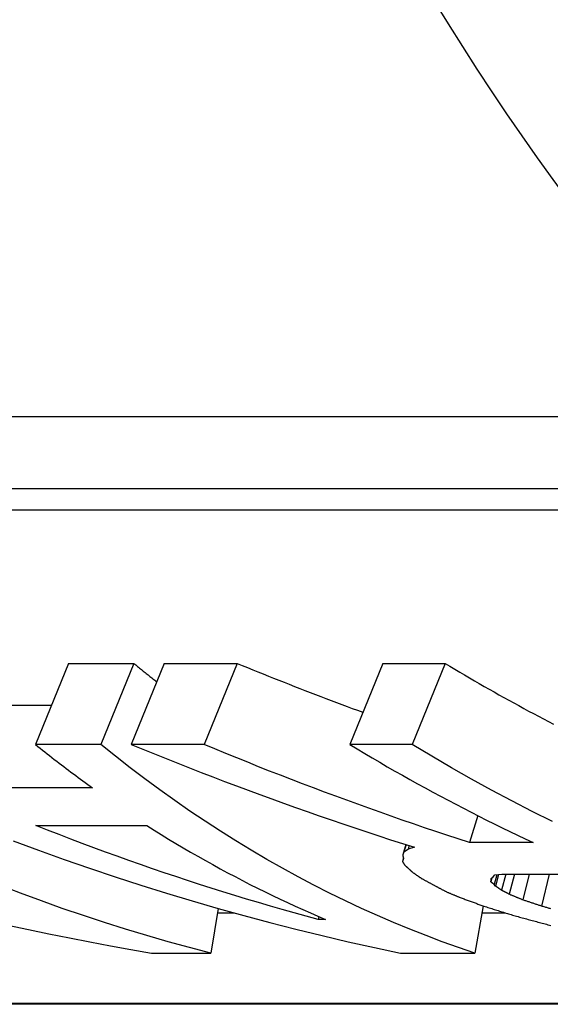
# Model space of a CAD drawing. Header units: millimetres. Extents: x -47 to 3549, y 20 to 432.
# Tile 15 of 25: x 201.61 to 204.54, y 385.34 to 390.77. Entities that reach past the tile are written whole.
import ezdxf

# ---------------------------------------------------------------- set-up
doc = ezdxf.new("R2010")
doc.units = ezdxf.units.MM
doc.layers.add('DETAIL', color=2, linetype='Continuous')

msp = doc.modelspace()

# ---------------------------------------------------------------- linework, layer by layer
at = {"layer": 'DETAIL'}
for p, q in [((193.4475, 388.5792), (205.4935, 388.5792)), ((193.1975, 388.1832), (205.2435, 388.1832)), ((193.4347, 388.0642), (205.2717, 388.0642)), ((201.8806, 387.2176), (201.6981, 386.77)), ((201.8806, 387.2176), (202.2409, 387.2176)), ((202.2409, 387.2176), (202.0584, 386.77)), ((202.4084, 387.2176), (202.2259, 386.77)), ((202.4084, 387.2176), (202.8106, 387.2176)), ((202.8106, 387.2176), (202.6281, 386.77)), ((203.6147, 387.2176), (203.4322, 386.77)), ((203.6147, 387.2176), (203.9582, 387.2176)), ((203.9582, 387.2176), (203.7757, 386.77)), ((201.3761, 386.9868), (201.7865, 386.9868)), ((202.0584, 386.77), (201.6981, 386.77)), ((202.6281, 386.77), (202.2259, 386.77)), ((203.7757, 386.77), (203.4322, 386.77)), ((202.0131, 386.5305), (201.2087, 386.5305)), ((204.1383, 386.3775), (204.0921, 386.2293)), ((201.7009, 386.3232), (202.3124, 386.3232)), ((203.7415, 386.2178), (203.7244, 386.1604)), ((203.7433, 386.2172), (203.731, 386.1762)), ((204.4438, 386.2293), (204.0921, 386.2293)), ((203.731, 386.1762), (203.7244, 386.1604)), ((203.7608, 386.2117), (203.7548, 386.1919)), ((203.7898, 386.2025), (203.7548, 386.1919)), ((203.7281, 386.1437), (203.7225, 386.1245)), ((203.729, 386.1399), (203.7225, 386.1245)), ((204.2429, 386.0514), (204.2287, 385.9981)), ((204.2334, 386.0502), (204.2715, 386.0551)), ((204.2528, 386.0527), (204.236, 385.9887)), ((204.2928, 386.0551), (204.2697, 385.9658)), ((204.2715, 386.0551), (204.8412, 386.0551)), ((204.3408, 386.0551), (204.3125, 385.9433)), ((204.4222, 386.0551), (204.3871, 385.9123)), ((204.533, 386.0551), (204.4909, 385.878)), ((204.216, 386.0336), (204.2102, 386.0121)), ((204.2102, 386.0121), (204.2116, 386.0215)), ((204.2116, 386.0215), (204.2133, 386.0311)), ((204.2133, 386.0311), (204.2234, 386.0405)), ((204.2234, 386.0405), (204.2334, 386.0502)), ((204.236, 385.9887), (204.2287, 385.9981)), ((202.707, 385.8648), (202.6653, 385.6187)), ((202.7029, 385.8408), (202.7924, 385.8408)), ((204.1674, 385.8798), (204.1231, 385.6187)), ((204.1608, 385.8408), (204.2909, 385.8408)), ((203.2607, 385.8207), (203.2571, 385.8045)), ((203.299, 385.8045), (203.2571, 385.8045)), ((202.3386, 385.6187), (202.6653, 385.6187)), ((203.7127, 385.6187), (204.1231, 385.6187)), ((211.6051, 385.3411), (199.8033, 385.3411)), ((211.6077, 385.3363), (199.8562, 385.3363))]:
    msp.add_line(p, q, dxfattribs=at)
at = {"layer": 'DETAIL', "flags": 128}
for points in [[(202.2409, 387.2176), (202.2462, 387.2133), (202.2514, 387.209), (202.2566, 387.2047), (202.2618, 387.2004), (202.2671, 387.1961), (202.2723, 387.1918), (202.2775, 387.1876), (202.2828, 387.1833), (202.288, 387.179), (202.2933, 387.1748), (202.2985, 387.1705), (202.3037, 387.1663), (202.309, 387.162), (202.3142, 387.1578), (202.3195, 387.1536), (202.3248, 387.1494), (202.33, 387.1452), (202.3353, 387.141), (202.3406, 387.1368), (202.3458, 387.1326), (202.3511, 387.1284), (202.3564, 387.1242), (202.3616, 387.12), (202.3669, 387.1159)], [(202.8106, 387.2176), (202.8393, 387.2058), (202.868, 387.1941), (202.8968, 387.1824), (202.9255, 387.1707), (202.9543, 387.1591), (202.9831, 387.1475), (203.0119, 387.136), (203.0408, 387.1246), (203.0696, 387.1131), (203.0985, 387.1018), (203.1274, 387.0904), (203.1563, 387.0792), (203.1852, 387.068), (203.2142, 387.0568), (203.2431, 387.0457), (203.2721, 387.0346), (203.3011, 387.0235), (203.3301, 387.0126), (203.3592, 387.0016), (203.3882, 386.9907), (203.4173, 386.9799), (203.4464, 386.9691), (203.4755, 386.9584), (203.5046, 386.9477)], [(203.9582, 387.2176), (203.985, 387.2014), (204.0119, 387.1853), (204.0388, 387.1693), (204.0658, 387.1534), (204.0928, 387.1375), (204.1198, 387.1218), (204.1468, 387.1061), (204.1739, 387.0906), (204.201, 387.0751), (204.2282, 387.0597), (204.2554, 387.0444), (204.2826, 387.0292), (204.3099, 387.0141), (204.3372, 386.9991), (204.3645, 386.9842), (204.3919, 386.9693), (204.4192, 386.9546), (204.4467, 386.94), (204.4741, 386.9254), (204.5016, 386.9109), (204.5292, 386.8966), (204.5567, 386.8823)], [(201.6981, 386.77), (201.711, 386.7596), (201.724, 386.7493), (201.737, 386.7389), (201.75, 386.7287), (201.763, 386.7184), (201.7761, 386.7082), (201.7891, 386.698), (201.8022, 386.6879), (201.8153, 386.6778), (201.8284, 386.6677), (201.8415, 386.6576), (201.8546, 386.6476), (201.8677, 386.6377), (201.8809, 386.6277), (201.894, 386.6179), (201.9072, 386.608), (201.9204, 386.5982), (201.9336, 386.5884), (201.9468, 386.5786), (201.9601, 386.5689), (201.9733, 386.5593), (201.9866, 386.5496), (201.9998, 386.54), (202.0131, 386.5305)], [(204.1231, 385.6187), (204.0328, 385.6493), (203.9427, 385.6815), (203.8529, 385.7152), (203.7635, 385.7504), (203.6743, 385.7872), (203.5855, 385.8254), (203.4971, 385.8653), (203.4089, 385.9066), (203.3212, 385.9494), (203.2338, 385.9938), (203.1469, 386.0396), (203.0603, 386.087), (202.9742, 386.1358), (202.8885, 386.1862), (202.8033, 386.238), (202.7185, 386.2913), (202.6342, 386.3461), (202.5503, 386.4023), (202.467, 386.46), (202.3842, 386.5191), (202.3019, 386.5797), (202.2202, 386.6417), (202.139, 386.7051), (202.0584, 386.77)], [(202.2259, 386.77), (202.29, 386.7437), (202.3543, 386.7176), (202.4187, 386.6917), (202.4831, 386.6661), (202.5476, 386.6406), (202.6122, 386.6155), (202.677, 386.5905), (202.7417, 386.5658), (202.8066, 386.5413), (202.8716, 386.5171), (202.9367, 386.4931), (203.0018, 386.4693), (203.067, 386.4458), (203.1323, 386.4225), (203.1977, 386.3994), (203.2632, 386.3766), (203.3288, 386.354), (203.3944, 386.3316), (203.4601, 386.3095), (203.5259, 386.2876), (203.5918, 386.266), (203.6577, 386.2446), (203.7237, 386.2235), (203.7898, 386.2025)], [(204.0921, 386.2293), (204.0302, 386.2494), (203.9685, 386.2697), (203.9068, 386.2902), (203.8451, 386.3109), (203.7836, 386.3319), (203.7221, 386.353), (203.6606, 386.3744), (203.5993, 386.396), (203.538, 386.4178), (203.4768, 386.4398), (203.4157, 386.462), (203.3546, 386.4844), (203.2937, 386.5071), (203.2327, 386.5299), (203.1719, 386.553), (203.1112, 386.5763), (203.0505, 386.5998), (202.9899, 386.6235), (202.9294, 386.6474), (202.869, 386.6715), (202.8086, 386.6958), (202.7484, 386.7203), (202.6882, 386.7451), (202.6281, 386.77)], [(203.4322, 386.77), (203.4734, 386.7451), (203.5147, 386.7203), (203.5562, 386.6958), (203.5977, 386.6715), (203.6392, 386.6474), (203.6809, 386.6235), (203.7227, 386.5998), (203.7645, 386.5763), (203.8064, 386.553), (203.8484, 386.5299), (203.8904, 386.5071), (203.9325, 386.4844), (203.9748, 386.462), (204.017, 386.4398), (204.0594, 386.4178), (204.1018, 386.396), (204.1443, 386.3744), (204.1869, 386.353), (204.2296, 386.3319), (204.2723, 386.3109), (204.3151, 386.2902), (204.3579, 386.2697), (204.4008, 386.2494), (204.4438, 386.2293)], [(204.5503, 386.3443), (204.4381, 386.4008), (204.3264, 386.4587), (204.2151, 386.5181), (204.1044, 386.5789), (203.9943, 386.6412), (203.8847, 386.7049), (203.7757, 386.77)], [(203.2571, 385.8045), (203.1913, 385.8223), (203.1256, 385.8406), (203.06, 385.8591), (202.9944, 385.878), (202.9289, 385.8972), (202.8634, 385.9167), (202.7981, 385.9365), (202.7328, 385.9567), (202.6677, 385.9772), (202.6026, 385.998), (202.5376, 386.0191), (202.4726, 386.0406), (202.4078, 386.0624), (202.3431, 386.0845), (202.2784, 386.1069), (202.2139, 386.1297), (202.1494, 386.1528), (202.085, 386.1761), (202.0207, 386.1999), (201.9566, 386.2239), (201.8925, 386.2482), (201.8285, 386.2729), (201.7646, 386.2979), (201.7009, 386.3232)], [(202.3124, 386.3232), (202.3524, 386.2979), (202.3926, 386.2729), (202.4328, 386.2482), (202.4732, 386.2239), (202.5136, 386.1999), (202.5541, 386.1761), (202.5948, 386.1528), (202.6355, 386.1297), (202.6763, 386.1069), (202.7173, 386.0845), (202.7583, 386.0624), (202.7994, 386.0406), (202.8405, 386.0191), (202.8818, 385.998), (202.9232, 385.9772), (202.9646, 385.9567), (203.0061, 385.9365), (203.0477, 385.9167), (203.0894, 385.8972), (203.1312, 385.878), (203.173, 385.8591), (203.2149, 385.8406), (203.2569, 385.8223), (203.299, 385.8045)], [(201.576, 386.238), (201.7157, 386.1862), (201.8559, 386.1358), (201.9965, 386.087), (202.1375, 386.0396), (202.2789, 385.9938), (202.4207, 385.9494), (202.5629, 385.9066), (202.7055, 385.8653), (202.8484, 385.8254), (202.9916, 385.7872), (203.1352, 385.7504), (203.2792, 385.7152), (203.4234, 385.6815), (203.5679, 385.6493), (203.7127, 385.6187)], [(203.7244, 386.1604), (203.7246, 386.1596), (203.7248, 386.1587), (203.725, 386.1578), (203.7252, 386.157), (203.7254, 386.1561), (203.7256, 386.1553), (203.7258, 386.1544), (203.7259, 386.1536), (203.7261, 386.1527), (203.7263, 386.1518), (203.7265, 386.151), (203.7267, 386.1501), (203.7269, 386.1493), (203.7271, 386.1484), (203.7273, 386.1476), (203.7275, 386.1467), (203.7276, 386.1459), (203.7278, 386.145), (203.728, 386.1442), (203.7282, 386.1433), (203.7284, 386.1425), (203.7286, 386.1416), (203.7288, 386.1408), (203.729, 386.1399)], [(203.7548, 386.1919), (203.7538, 386.1913), (203.7528, 386.1906), (203.7518, 386.1899), (203.7508, 386.1893), (203.7498, 386.1886), (203.7488, 386.188), (203.7479, 386.1873), (203.7469, 386.1867), (203.7459, 386.186), (203.7449, 386.1853), (203.7439, 386.1847), (203.7429, 386.184), (203.7419, 386.1834), (203.7409, 386.1827), (203.7399, 386.1821), (203.7389, 386.1814), (203.7379, 386.1808), (203.7369, 386.1801), (203.7359, 386.1795), (203.7349, 386.1788), (203.7339, 386.1782), (203.733, 386.1775), (203.732, 386.1768), (203.731, 386.1762)], [(203.7225, 386.1245), (203.7231, 386.1236), (203.7236, 386.1228), (203.7242, 386.122), (203.7247, 386.1211), (203.7252, 386.1203), (203.7258, 386.1194), (203.7263, 386.1186), (203.7268, 386.1178), (203.7274, 386.1169), (203.7279, 386.1161), (203.7285, 386.1153), (203.729, 386.1144), (203.7295, 386.1136), (203.7301, 386.1128), (203.7306, 386.1119), (203.7312, 386.1111), (203.7317, 386.1103), (203.7322, 386.1094), (203.7328, 386.1086), (203.7333, 386.1078), (203.7338, 386.1069), (203.7344, 386.1061), (203.7349, 386.1053), (203.7355, 386.1044)], [(203.7355, 386.1044), (203.7364, 386.1036), (203.7373, 386.1028), (203.7382, 386.1019), (203.7391, 386.1011), (203.74, 386.1003), (203.741, 386.0994), (203.7419, 386.0986), (203.7428, 386.0978), (203.7437, 386.0969), (203.7446, 386.0961), (203.7455, 386.0952), (203.7465, 386.0944), (203.7474, 386.0936), (203.7483, 386.0928), (203.7492, 386.0919), (203.7501, 386.0911), (203.7511, 386.0903), (203.752, 386.0894), (203.7529, 386.0886), (203.7538, 386.0878), (203.7547, 386.0869), (203.7556, 386.0861), (203.7566, 386.0853), (203.7575, 386.0845)], [(203.7575, 386.0845), (203.7584, 386.0836), (203.7593, 386.0828), (203.7601, 386.082), (203.761, 386.0812), (203.7619, 386.0804), (203.7628, 386.0795), (203.7637, 386.0787), (203.7646, 386.0779), (203.7655, 386.0771), (203.7664, 386.0763), (203.7672, 386.0755), (203.7681, 386.0747), (203.769, 386.0738), (203.7699, 386.073), (203.7708, 386.0722), (203.7717, 386.0714), (203.7726, 386.0706), (203.7735, 386.0698), (203.7743, 386.069), (203.7752, 386.0682), (203.7761, 386.0673), (203.777, 386.0665), (203.7779, 386.0657), (203.7788, 386.0649)], [(203.7788, 386.0649), (203.7808, 386.0635), (203.7829, 386.0621), (203.7849, 386.0606), (203.787, 386.0592), (203.789, 386.0578), (203.7911, 386.0564), (203.7931, 386.055), (203.7951, 386.0536), (203.7972, 386.0521), (203.7992, 386.0507), (203.8013, 386.0493), (203.8033, 386.0479), (203.8054, 386.0465), (203.8074, 386.0451), (203.8095, 386.0437), (203.8115, 386.0423), (203.8136, 386.0409), (203.8156, 386.0395), (203.8177, 386.0381), (203.8197, 386.0367), (203.8218, 386.0353), (203.8238, 386.0339), (203.8259, 386.0325), (203.8279, 386.0311)], [(203.8279, 386.0311), (203.8308, 386.0295), (203.8337, 386.0279), (203.8366, 386.0263), (203.8395, 386.0247), (203.8424, 386.0231), (203.8453, 386.0215), (203.8482, 386.02), (203.8511, 386.0184), (203.854, 386.0168), (203.8569, 386.0152), (203.8599, 386.0136), (203.8628, 386.0121), (203.8657, 386.0105), (203.8686, 386.0089), (203.8715, 386.0073), (203.8744, 386.0058), (203.8773, 386.0042), (203.8802, 386.0026), (203.8831, 386.0011), (203.886, 385.9995), (203.8889, 385.998), (203.8918, 385.9964), (203.8947, 385.9948), (203.8976, 385.9933)], [(204.2287, 385.9981), (204.228, 385.9986), (204.2272, 385.9992), (204.2264, 385.9998), (204.2257, 386.0004), (204.2249, 386.001), (204.2241, 386.0015), (204.2233, 386.0021), (204.2226, 386.0027), (204.2218, 386.0033), (204.221, 386.0039), (204.2203, 386.0045), (204.2195, 386.005), (204.2187, 386.0056), (204.2179, 386.0062), (204.2172, 386.0068), (204.2164, 386.0074), (204.2156, 386.008), (204.2149, 386.0085), (204.2141, 386.0091), (204.2133, 386.0097), (204.2125, 386.0103), (204.2118, 386.0109), (204.211, 386.0115), (204.2102, 386.0121)], [(202.6653, 385.6187), (202.5474, 385.6493), (202.4298, 385.6815), (202.3124, 385.7152), (202.1954, 385.7505), (202.0787, 385.7872), (201.9623, 385.8255), (201.8463, 385.8654), (201.7306, 385.9067), (201.6153, 385.9496), (201.5004, 385.9939)], [(203.8976, 385.9933), (203.9005, 385.9917), (203.9034, 385.9902), (203.9063, 385.9887), (203.9092, 385.9871), (203.912, 385.9856), (203.9149, 385.984), (203.9178, 385.9825), (203.9207, 385.981), (203.9235, 385.9794), (203.9264, 385.9779), (203.9293, 385.9764), (203.9322, 385.9749), (203.9351, 385.9733), (203.938, 385.9718), (203.9408, 385.9703), (203.9437, 385.9688), (203.9466, 385.9673), (203.9495, 385.9657), (203.9524, 385.9642), (203.9553, 385.9627), (203.9582, 385.9612), (203.961, 385.9597), (203.9639, 385.9582), (203.9668, 385.9567)], [(203.9668, 385.9567), (203.9699, 385.9554), (203.973, 385.9541), (203.9762, 385.9527), (203.9793, 385.9514), (203.9824, 385.9501), (203.9855, 385.9488), (203.9886, 385.9475), (203.9918, 385.9462), (203.9949, 385.9449), (203.998, 385.9436), (204.0011, 385.9423), (204.0042, 385.941), (204.0074, 385.9397), (204.0105, 385.9384), (204.0136, 385.9371), (204.0167, 385.9358), (204.0198, 385.9345), (204.023, 385.9332), (204.0261, 385.9319), (204.0292, 385.9306), (204.0323, 385.9293), (204.0355, 385.928), (204.0386, 385.9267), (204.0417, 385.9254)], [(204.2697, 385.9658), (204.2683, 385.9667), (204.2669, 385.9677), (204.2655, 385.9686), (204.2641, 385.9696), (204.2627, 385.9705), (204.2613, 385.9715), (204.2599, 385.9724), (204.2585, 385.9734), (204.2571, 385.9743), (204.2557, 385.9753), (204.2543, 385.9763), (204.2528, 385.9772), (204.2514, 385.9782), (204.25, 385.9791), (204.2486, 385.9801), (204.2472, 385.981), (204.2458, 385.982), (204.2444, 385.983), (204.243, 385.9839), (204.2416, 385.9849), (204.2402, 385.9858), (204.2388, 385.9868), (204.2374, 385.9878), (204.236, 385.9887)], [(204.3125, 385.9433), (204.3107, 385.9442), (204.3089, 385.9451), (204.3072, 385.946), (204.3054, 385.947), (204.3036, 385.9479), (204.3018, 385.9489), (204.3, 385.9498), (204.2982, 385.9507), (204.2965, 385.9517), (204.2947, 385.9526), (204.2929, 385.9535), (204.2911, 385.9545), (204.2893, 385.9554), (204.2875, 385.9564), (204.2858, 385.9573), (204.284, 385.9582), (204.2822, 385.9592), (204.2804, 385.9601), (204.2786, 385.9611), (204.2769, 385.962), (204.2751, 385.963), (204.2733, 385.9639), (204.2715, 385.9648), (204.2697, 385.9658)], [(204.3871, 385.9123), (204.384, 385.9136), (204.3809, 385.9149), (204.3778, 385.9162), (204.3747, 385.9174), (204.3716, 385.9187), (204.3685, 385.92), (204.3654, 385.9213), (204.3622, 385.9226), (204.3591, 385.9238), (204.356, 385.9251), (204.3529, 385.9264), (204.3498, 385.9277), (204.3467, 385.929), (204.3436, 385.9303), (204.3405, 385.9316), (204.3374, 385.9329), (204.3343, 385.9342), (204.3311, 385.9355), (204.328, 385.9367), (204.3249, 385.938), (204.3218, 385.9393), (204.3187, 385.9406), (204.3156, 385.942), (204.3125, 385.9433)], [(204.0417, 385.9254), (204.0471, 385.9234), (204.0526, 385.9214), (204.058, 385.9194), (204.0634, 385.9174), (204.0689, 385.9154), (204.0743, 385.9134), (204.0798, 385.9114), (204.0852, 385.9094), (204.0907, 385.9074), (204.0961, 385.9055), (204.1015, 385.9035), (204.107, 385.9015), (204.1124, 385.8995), (204.1179, 385.8976), (204.1233, 385.8956), (204.1288, 385.8936), (204.1342, 385.8917), (204.1397, 385.8897), (204.1451, 385.8878), (204.1506, 385.8858), (204.156, 385.8839), (204.1615, 385.8819), (204.1669, 385.88), (204.1724, 385.878)], [(204.4909, 385.878), (204.4865, 385.8795), (204.4822, 385.8809), (204.4779, 385.8823), (204.4736, 385.8837), (204.4692, 385.8851), (204.4649, 385.8865), (204.4606, 385.8879), (204.4563, 385.8894), (204.4519, 385.8908), (204.4476, 385.8922), (204.4433, 385.8936), (204.439, 385.8951), (204.4346, 385.8965), (204.4303, 385.8979), (204.426, 385.8994), (204.4217, 385.9008), (204.4174, 385.9022), (204.4131, 385.9037), (204.4087, 385.9051), (204.4044, 385.9066), (204.4001, 385.908), (204.3958, 385.9094), (204.3915, 385.9109), (204.3871, 385.9123)], [(204.1724, 385.878), (204.1796, 385.8758), (204.1867, 385.8735), (204.1939, 385.8712), (204.2011, 385.8689), (204.2083, 385.8666), (204.2154, 385.8644), (204.2226, 385.8621), (204.2298, 385.8598), (204.237, 385.8576), (204.2442, 385.8553), (204.2514, 385.8531), (204.2585, 385.8509), (204.2657, 385.8486), (204.2729, 385.8464), (204.2801, 385.8442), (204.2873, 385.8419), (204.2945, 385.8397), (204.3017, 385.8375), (204.3089, 385.8353), (204.3161, 385.8331), (204.3233, 385.8309), (204.3305, 385.8287), (204.3377, 385.8265), (204.3448, 385.8243)], [(204.5423, 385.8626), (204.5376, 385.864), (204.533, 385.8654), (204.5283, 385.8668), (204.5236, 385.8682), (204.5189, 385.8696), (204.5142, 385.871), (204.5096, 385.8724), (204.5049, 385.8738), (204.5002, 385.8752), (204.4955, 385.8766), (204.4909, 385.878)], [(204.3448, 385.8243), (204.3527, 385.8222), (204.3606, 385.82), (204.3685, 385.8178), (204.3763, 385.8157), (204.3842, 385.8135), (204.3921, 385.8114), (204.3999, 385.8092), (204.4078, 385.8071), (204.4157, 385.805), (204.4236, 385.8028), (204.4314, 385.8007), (204.4393, 385.7986), (204.4472, 385.7965), (204.4551, 385.7944), (204.463, 385.7923), (204.4708, 385.7902), (204.4787, 385.7881), (204.4866, 385.786), (204.4945, 385.7839), (204.5024, 385.7818), (204.5103, 385.7797), (204.5182, 385.7777), (204.526, 385.7756), (204.5339, 385.7735)], [(201.5464, 385.7733), (201.6591, 385.7492), (201.772, 385.7258), (201.8851, 385.703), (201.9983, 385.6809), (202.1116, 385.6595), (202.225, 385.6388), (202.3386, 385.6187)], [(204.5339, 385.7735), (204.5424, 385.7716)]]:
    msp.add_lwpolyline(points, dxfattribs=at)
at = {"layer": 'DETAIL'}
for centre, major_axis, start_param, end_param in [((216.6136, 399.0343), (0, 14), 5.766449, 8.894122), ((215.5492, 399.0343), (0, 14), 0, 2.755717), ((212.9622, 399.0343), (0, -13.75), 3.141593, 6.160154)]:
    msp.add_ellipse(centre, major_axis=major_axis, ratio=0.819152, start_param=start_param, end_param=end_param, dxfattribs=at)

doc.saveas('drawing.dxf')
